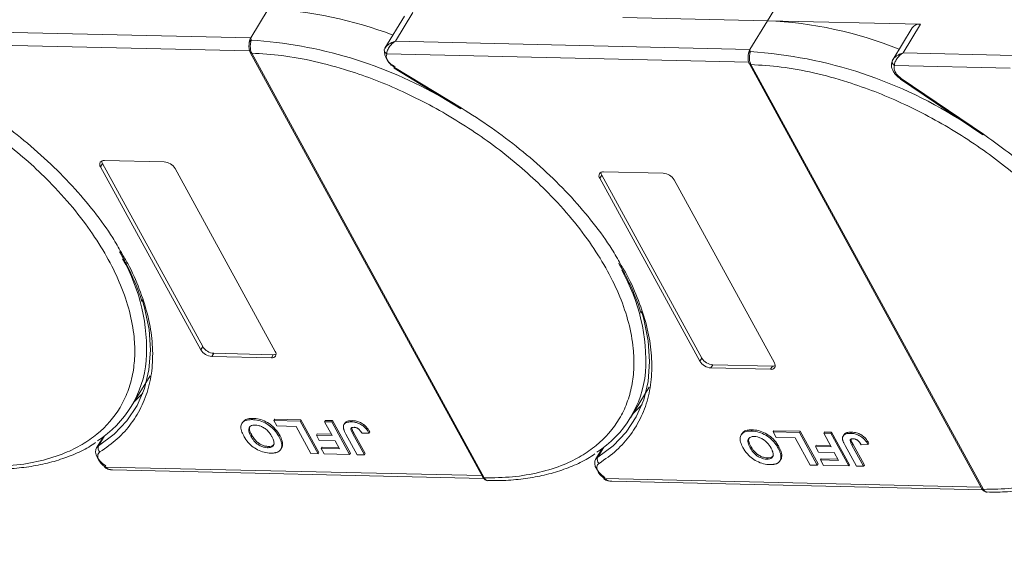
# Model space of a CAD drawing. Header units: millimetres. Extents: x 2098 to 3561, y 550 to 1583.
# Tile 74 of 84: x 3274 to 3368, y 1295 to 1347. Entities that reach past the tile are written whole.
import ezdxf

# ---------------------------------------------------------------- set-up
doc = ezdxf.new("R2010")
doc.units = ezdxf.units.MM
doc.linetypes.add('PHANTOM2', pattern=[31.75, 15.875, -3.175, 3.175, -3.175, 3.175, -3.175])

msp = doc.modelspace()

# ---------------------------------------------------------------- linework, layer by layer
at = {"color": 7, "linetype": 'Continuous', "lineweight": 15}
for p, q in [((3345.612, 1346.717), (3347.293, 1349.479)), ((3297.486, 1347.822), (3295.805, 1345.06)), ((3310.615, 1347.156), (3308.747, 1344.086)), ((3309.749, 1344.74), (3311.429, 1347.502)), ((3331.669, 1347.037), (3345.612, 1346.717)), ((3345.612, 1346.717), (3343.932, 1343.955)), ((3360.383, 1346.378), (3345.612, 1346.717)), ((3358.702, 1343.616), (3360.383, 1346.378)), ((3295.805, 1345.06), (3266.886, 1345.723)), ((3359.569, 1346.033), (3357.701, 1342.962)), ((3266.06, 1344.497), (3295.696, 1343.817)), ((3295.805, 1345.06), (3295.843, 1344.84)), ((3343.932, 1343.955), (3309.749, 1344.74)), ((3295.758, 1343.661), (3318.174, 1302.688)), ((3295.897, 1343.595), (3295.898, 1343.594)), ((3295.898, 1343.594), (3318.314, 1302.621)), ((3308.767, 1344.116), (3308.678, 1343.899)), ((3308.917, 1343.514), (3343.822, 1342.713)), ((3343.932, 1343.955), (3343.969, 1343.736)), ((3369.403, 1343.371), (3358.702, 1343.616)), ((3343.885, 1342.556), (3366.301, 1301.584)), ((3344.023, 1342.491), (3344.024, 1342.489)), ((3344.024, 1342.489), (3366.44, 1301.517)), ((3357.72, 1342.993), (3357.632, 1342.775)), ((3357.871, 1342.391), (3369.038, 1342.134)), ((3309.627, 1342.145), (3316.053, 1338.235)), ((3309.669, 1342.214), (3316.095, 1338.304)), ((3358.465, 1341.096), (3366.387, 1335.711)), ((3366.447, 1335.768), (3358.526, 1341.153)), ((3281.326, 1332.631), (3281.512, 1332.938)), ((3281.512, 1332.938), (3291.169, 1315.288)), ((3281.699, 1333.245), (3287.446, 1333.113)), ((3290.982, 1314.981), (3281.326, 1332.631)), ((3288.509, 1332.467), (3298.165, 1314.816)), ((3329.826, 1332.141), (3335.572, 1332.009)), ((3329.452, 1331.527), (3329.639, 1331.834)), ((3339.109, 1313.876), (3329.452, 1331.527)), ((3329.639, 1331.834), (3339.296, 1314.183)), ((3336.635, 1331.362), (3346.292, 1313.712)), ((3291.169, 1315.288), (3290.982, 1314.981)), ((3292.232, 1314.641), (3292.045, 1314.334)), ((3297.792, 1314.202), (3292.045, 1314.334)), ((3292.232, 1314.641), (3297.979, 1314.509)), ((3297.979, 1314.509), (3297.792, 1314.202)), ((3339.296, 1314.183), (3339.109, 1313.876)), ((3340.359, 1313.536), (3340.172, 1313.229)), ((3345.919, 1313.098), (3340.172, 1313.229)), ((3340.359, 1313.536), (3346.105, 1313.405)), ((3346.105, 1313.405), (3345.919, 1313.098)), ((3284.285, 1309.507), (3286.097, 1312.484)), ((3332.412, 1308.403), (3334.223, 1311.38)), ((3295.938, 1308.246), (3296.013, 1308.369)), ((3298.037, 1308.158), (3298.112, 1308.281)), ((3298.037, 1308.158), (3300.57, 1308.1)), ((3298.325, 1307.633), (3298.037, 1308.158)), ((3298.112, 1308.281), (3300.645, 1308.223)), ((3300.645, 1308.223), (3300.57, 1308.1)), ((3300.645, 1308.223), (3302.369, 1305.071)), ((3302.918, 1308.046), (3302.993, 1308.169)), ((3302.993, 1308.169), (3303.684, 1308.153)), ((3303.684, 1308.153), (3303.609, 1308.031)), ((3303.684, 1308.153), (3305.408, 1305.001)), ((3305.591, 1308.149), (3305.516, 1308.027)), ((3295.024, 1307.994), (3294.95, 1307.871)), ((3300.167, 1307.591), (3298.325, 1307.633)), ((3301.604, 1304.964), (3300.167, 1307.591)), ((3300.57, 1308.1), (3302.294, 1304.948)), ((3302.918, 1308.046), (3303.609, 1308.031)), ((3303.648, 1306.713), (3302.918, 1308.046)), ((3303.609, 1308.031), (3305.333, 1304.879)), ((3304.857, 1307.889), (3304.782, 1307.767)), ((3344.065, 1307.142), (3344.14, 1307.265)), ((3281.569, 1306.569), (3280.924, 1305.51)), ((3281.129, 1305.714), (3281.716, 1306.679)), ((3281.452, 1306.484), (3281.516, 1306.483)), ((3295.821, 1306.642), (3295.895, 1306.765)), ((3298.596, 1306.733), (3298.521, 1306.61)), ((3302.203, 1306.87), (3302.128, 1306.748)), ((3302.416, 1306.222), (3302.128, 1306.748)), ((3302.128, 1306.748), (3303.648, 1306.713)), ((3302.203, 1306.87), (3303.579, 1306.839)), ((3306.07, 1304.862), (3304.983, 1306.849)), ((3305.645, 1306.886), (3305.719, 1307.009)), ((3305.645, 1306.886), (3306.761, 1304.846)), ((3305.719, 1307.009), (3306.835, 1304.969)), ((3306.532, 1306.926), (3307.201, 1306.951)), ((3307.275, 1307.073), (3307.201, 1306.951)), ((3343.151, 1306.889), (3343.076, 1306.767)), ((3346.164, 1307.054), (3346.239, 1307.177)), ((3346.164, 1307.054), (3348.697, 1306.996)), ((3346.452, 1306.529), (3346.164, 1307.054)), ((3346.239, 1307.177), (3348.771, 1307.119)), ((3348.293, 1306.486), (3346.452, 1306.529)), ((3349.73, 1303.86), (3348.293, 1306.486)), ((3348.771, 1307.119), (3348.697, 1306.996)), ((3348.697, 1306.996), (3350.421, 1303.844)), ((3348.771, 1307.119), (3350.496, 1303.967)), ((3351.045, 1306.942), (3351.12, 1307.065)), ((3351.045, 1306.942), (3351.736, 1306.926)), ((3351.775, 1305.609), (3351.045, 1306.942)), ((3351.12, 1307.065), (3351.81, 1307.049)), ((3351.81, 1307.049), (3351.736, 1306.926)), ((3351.736, 1306.926), (3353.46, 1303.774)), ((3351.81, 1307.049), (3353.535, 1303.897)), ((3352.983, 1306.785), (3352.909, 1306.662)), ((3353.718, 1307.045), (3353.643, 1306.922)), ((3297.421, 1305.539), (3297.496, 1305.662)), ((3298.702, 1305.384), (3298.777, 1305.507)), ((3298.874, 1305.935), (3298.799, 1305.812)), ((3303.935, 1306.188), (3302.416, 1306.222)), ((3302.68, 1305.583), (3302.606, 1305.46)), ((3302.893, 1304.935), (3302.606, 1305.46)), ((3302.606, 1305.46), (3304.355, 1305.42)), ((3302.68, 1305.583), (3304.286, 1305.546)), ((3304.355, 1305.42), (3303.935, 1306.188)), ((3329.695, 1305.464), (3329.051, 1304.405)), ((3329.255, 1304.61), (3329.843, 1305.575)), ((3329.579, 1305.38), (3329.643, 1305.378)), ((3343.947, 1305.538), (3344.022, 1305.661)), ((3346.722, 1305.628), (3346.648, 1305.506)), ((3350.33, 1305.766), (3350.255, 1305.643)), ((3350.542, 1305.118), (3350.255, 1305.643)), ((3350.255, 1305.643), (3351.775, 1305.609)), ((3350.33, 1305.766), (3351.706, 1305.735)), ((3354.197, 1303.757), (3353.11, 1305.744)), ((3353.771, 1305.782), (3353.846, 1305.904)), ((3353.771, 1305.782), (3354.887, 1303.742)), ((3353.846, 1305.904), (3354.962, 1303.864)), ((3354.659, 1305.822), (3355.327, 1305.846)), ((3355.402, 1305.969), (3355.327, 1305.846)), ((3302.294, 1304.948), (3301.604, 1304.964)), ((3302.369, 1305.071), (3302.294, 1304.948)), ((3305.333, 1304.879), (3302.893, 1304.935)), ((3305.408, 1305.001), (3305.333, 1304.879)), ((3306.761, 1304.846), (3306.07, 1304.862)), ((3306.835, 1304.969), (3306.761, 1304.846)), ((3345.548, 1304.435), (3345.622, 1304.557)), ((3346.829, 1304.28), (3346.903, 1304.402)), ((3347, 1304.831), (3346.926, 1304.708)), ((3352.062, 1305.083), (3350.542, 1305.118)), ((3350.807, 1304.478), (3350.732, 1304.356)), ((3351.02, 1303.83), (3350.732, 1304.356)), ((3350.732, 1304.356), (3352.482, 1304.315)), ((3350.807, 1304.478), (3352.413, 1304.442)), ((3352.482, 1304.315), (3352.062, 1305.083)), ((3318.089, 1302.843), (3281.783, 1303.676)), ((3282.477, 1303.402), (3318.249, 1302.581)), ((3350.421, 1303.844), (3349.73, 1303.86)), ((3350.496, 1303.967), (3350.421, 1303.844)), ((3353.46, 1303.774), (3351.02, 1303.83)), ((3353.535, 1303.897), (3353.46, 1303.774)), ((3354.887, 1303.742), (3354.197, 1303.757)), ((3354.962, 1303.864), (3354.887, 1303.742)), ((3318.314, 1302.621), (3318.315, 1302.619)), ((3366.216, 1301.739), (3329.909, 1302.572)), ((3330.603, 1302.298), (3366.376, 1301.477)), ((3366.44, 1301.517), (3366.441, 1301.515))]:
    msp.add_line(p, q, dxfattribs=at)
at = {"color": 7, "linetype": 'Continuous', "lineweight": 15, "flags": 128}
for points in [[(3309.669, 1342.214), (3309.647, 1342.177), (3309.632, 1342.154), (3309.627, 1342.145), (3309.627, 1342.145)], [(3358.526, 1341.153), (3358.497, 1341.121), (3358.477, 1341.101), (3358.466, 1341.096), (3358.465, 1341.096)], [(3316.095, 1338.304), (3316.073, 1338.268), (3316.059, 1338.244), (3316.053, 1338.235), (3316.053, 1338.235)], [(3366.387, 1335.711), (3366.388, 1335.71), (3366.399, 1335.716), (3366.419, 1335.735), (3366.447, 1335.768)], [(3285.345, 1319.822), (3285.571, 1319.041), (3285.996, 1316.95), (3286.137, 1314.941), (3285.991, 1313.035), (3285.561, 1311.253), (3284.851, 1309.613), (3283.868, 1308.134), (3282.623, 1306.829), (3281.129, 1305.714)], [(3333.471, 1318.718), (3333.697, 1317.937), (3334.123, 1315.846), (3334.263, 1313.836), (3334.118, 1311.931), (3333.688, 1310.149), (3332.977, 1308.509), (3331.994, 1307.029), (3330.749, 1305.725), (3329.255, 1304.61)], [(3284.562, 1309.962), (3284.608, 1310.004), (3285.4, 1310.805)], [(3332.689, 1308.858), (3332.735, 1308.899), (3333.527, 1309.701)], [(3281.817, 1303.779), (3281.505, 1304.013), (3281.239, 1304.277), (3281.032, 1304.557), (3280.896, 1304.838), (3280.836, 1305.107), (3280.857, 1305.351), (3280.924, 1305.51)], [(3280.924, 1305.51), (3280.956, 1305.557), (3281.129, 1305.714)], [(3329.943, 1302.675), (3329.631, 1302.909), (3329.365, 1303.173), (3329.159, 1303.452), (3329.023, 1303.734), (3328.963, 1304.003), (3328.983, 1304.247), (3329.051, 1304.405)], [(3329.051, 1304.405), (3329.082, 1304.452), (3329.255, 1304.61)], [(3281.783, 1303.676), (3281.757, 1303.642), (3281.738, 1303.621), (3281.729, 1303.614), (3281.729, 1303.622), (3281.739, 1303.643), (3281.757, 1303.677), (3281.783, 1303.723), (3281.817, 1303.779)], [(3329.909, 1302.572), (3329.883, 1302.538), (3329.865, 1302.517), (3329.856, 1302.51), (3329.856, 1302.517), (3329.865, 1302.539), (3329.884, 1302.573), (3329.91, 1302.619), (3329.943, 1302.675)]]:
    msp.add_lwpolyline(points, dxfattribs=at)
at = {"color": 7, "linetype": 'Continuous', "lineweight": 15}
for centre, radius, start, end in [((3295.909, 1309.965), 37.889, 68.97091, 87.61491), ((3343.995, 1308.557), 38.194, 67.98449, 87.57254), ((3360.27, 1345.515), 0.871, 82.52877, 143.52648), ((3295.92, 1344.573), 0.278, 106.23049, 154.5199), ((3293.213, 1302.562), 42.36, 60.09182, 86.44113), ((3295.883, 1343.746), 0.152, 213.6444, 275.03728), ((3295.886, 1343.748), 0.155, 214.37766, 274.3082), ((3308.977, 1343.882), 0.299, 148.89078, 176.84469), ((3309.112, 1343.901), 0.433, 180.29447, 243.27622), ((3310.386, 1343.875), 1.705, 177.9781, 247.11934), ((3344.047, 1343.469), 0.278, 106.23049, 154.5199), ((3341.202, 1300.722), 43.103, 56.95033, 86.31967), ((3344.01, 1342.642), 0.152, 213.6444, 275.03728), ((3344.013, 1342.644), 0.155, 214.37766, 274.3082), ((3357.931, 1342.759), 0.299, 148.88767, 176.63251), ((3358.065, 1342.778), 0.433, 180.11929, 243.28633), ((3281.629, 1332.867), 0.384, 79.47957, 217.89689), ((3281.994, 1333.225), 0.561, 182.97477, 210.78742), ((3287.353, 1331.764), 1.352, 31.28833, 86.07738), ((3329.756, 1331.763), 0.384, 79.47957, 217.89689), ((3330.121, 1332.121), 0.561, 182.97477, 210.78742), ((3335.48, 1330.66), 1.352, 31.28833, 86.07738), ((3267.992, 1314.979), 17.77, 356.58108, 29.61611), ((3316.119, 1313.875), 17.77, 356.58108, 29.61611), ((3292.138, 1315.683), 1.352, 211.28833, 266.07738), ((3292.325, 1315.99), 1.352, 211.28833, 266.07738), ((3297.862, 1314.58), 0.384, 259.47957, 37.89689), ((3275.458, 1314.879), 10.318, 302.73279, 354.66622), ((3298.012, 1315.069), 0.561, 266.58142, 294.38722), ((3340.265, 1314.579), 1.352, 211.28833, 266.07738), ((3340.451, 1314.886), 1.352, 211.28833, 266.07738), ((3345.989, 1313.475), 0.384, 259.47957, 37.89689), ((3346.139, 1313.964), 0.561, 266.58142, 294.38722), ((3323.584, 1313.774), 10.318, 302.73279, 354.66622), ((3281.565, 1305.507), 0.483, 154.63164, 231.84459), ((3329.692, 1304.403), 0.483, 154.63164, 231.84459), ((3318.302, 1302.776), 0.155, 214.37766, 274.3082), ((3318.303, 1302.774), 0.155, 214.42362, 274.2689), ((3366.429, 1301.671), 0.155, 214.37766, 274.3082), ((3366.43, 1301.67), 0.155, 214.42362, 274.2689)]:
    msp.add_arc(centre, radius, start, end, dxfattribs=at)
at = {"color": 3, "linetype": 'PHANTOM2', "lineweight": 9, "ltscale": 1.030123}
msp.add_spline([(3272.031, 1407.865), (3282.604, 1373.628), (3258.939, 1328.817), (3269.512, 1294.58)], degree=3, dxfattribs=at)
at = {"color": 7, "linetype": 'Continuous', "lineweight": 15}
for points, knots in [([(3295.645, 1344.511), (3295.635, 1344.374), (3295.619, 1344.162), (3295.666, 1343.863), (3295.727, 1343.73), (3295.757, 1343.662)], [0, 0, 0, 0, 0.472653, 0.733055, 1, 1, 1, 1]), ([(3295.647, 1344.427), (3295.648, 1344.498), (3295.649, 1344.589), (3295.666, 1344.675), (3295.669, 1344.693)], [0, 0, 0, 0, 0.789595, 1, 1, 1, 1]), ([(3295.843, 1344.84), (3295.835, 1344.804), (3295.817, 1344.723), (3295.787, 1344.574), (3295.765, 1344.404), (3295.756, 1344.199), (3295.77, 1343.986), (3295.817, 1343.769), (3295.868, 1343.657), (3295.897, 1343.595)], [0, 0, 0, 0, 0.1119973, 0.2448439, 0.3691679, 0.5008987, 0.6875333, 0.8281382, 1, 1, 1, 1]), ([(3308.721, 1344.037), (3308.76, 1344.101), (3308.848, 1344.241), (3309.171, 1344.519), (3309.522, 1344.653), (3309.749, 1344.74)], [0, 0, 0, 0, 0.227063, 0.501587, 1, 1, 1, 1]), ([(3309.749, 1344.74), (3309.631, 1344.658), (3309.396, 1344.495), (3309.124, 1344.164), (3308.943, 1343.809), (3308.925, 1343.608), (3308.917, 1343.514)], [0, 0, 0, 0, 0.251519, 0.501784, 0.765632, 1, 1, 1, 1]), ([(3295.898, 1343.594), (3296.862, 1343.534), (3298.819, 1343.413), (3301.965, 1342.834), (3304.998, 1342.014), (3307.841, 1341.012), (3310.45, 1339.907), (3313.04, 1338.622), (3316.427, 1336.682), (3319.624, 1334.452), (3322.517, 1332.02), (3324.695, 1329.946), (3326.798, 1327.622), (3328.71, 1325.089), (3330.256, 1322.576), (3331.456, 1320.071), (3332.301, 1317.563), (3332.719, 1315.278), (3332.785, 1313.252), (3332.582, 1311.487), (3332.113, 1309.828), (3331.131, 1307.79), (3329.639, 1306.065), (3327.699, 1304.714), (3325.895, 1303.818), (3323.693, 1303.118), (3321.108, 1302.671), (3319.236, 1302.637), (3318.314, 1302.621)], [0, 0, 0, 0, 0.038862, 0.078912, 0.120068, 0.152227, 0.184382, 0.217215, 0.250043, 0.315618, 0.347778, 0.379932, 0.421093, 0.461142, 0.5, 0.538863, 0.578912, 0.620068, 0.652227, 0.684382, 0.717215, 0.750043, 0.815618, 0.847778, 0.879932, 0.921093, 0.96114, 1, 1, 1, 1]), ([(3343.772, 1343.407), (3343.761, 1343.27), (3343.745, 1343.058), (3343.793, 1342.758), (3343.853, 1342.625), (3343.884, 1342.558)], [0, 0, 0, 0, 0.472653, 0.733055, 1, 1, 1, 1]), ([(3343.774, 1343.323), (3343.775, 1343.394), (3343.776, 1343.485), (3343.792, 1343.57), (3343.796, 1343.589)], [0, 0, 0, 0, 0.789595, 1, 1, 1, 1]), ([(3343.969, 1343.736), (3343.961, 1343.699), (3343.944, 1343.619), (3343.914, 1343.47), (3343.892, 1343.299), (3343.883, 1343.095), (3343.897, 1342.882), (3343.944, 1342.665), (3343.995, 1342.553), (3344.023, 1342.491)], [0, 0, 0, 0, 0.1119973, 0.2448439, 0.3691679, 0.5008987, 0.6875333, 0.8281382, 1, 1, 1, 1]), ([(3357.675, 1342.914), (3357.714, 1342.977), (3357.801, 1343.118), (3358.124, 1343.396), (3358.476, 1343.53), (3358.702, 1343.616)], [0, 0, 0, 0, 0.227063, 0.501587, 1, 1, 1, 1]), ([(3358.702, 1343.616), (3358.585, 1343.535), (3358.35, 1343.371), (3358.078, 1343.04), (3357.896, 1342.686), (3357.879, 1342.485), (3357.871, 1342.391)], [0, 0, 0, 0, 0.251519, 0.501784, 0.765632, 1, 1, 1, 1]), ([(3344.024, 1342.489), (3344.988, 1342.43), (3346.945, 1342.309), (3350.091, 1341.73), (3353.124, 1340.91), (3355.968, 1339.907), (3358.576, 1338.803), (3361.167, 1337.518), (3364.554, 1335.578), (3367.751, 1333.348), (3370.644, 1330.915), (3372.821, 1328.841), (3374.925, 1326.517), (3376.837, 1323.985), (3378.383, 1321.472), (3379.583, 1318.967), (3380.428, 1316.459), (3380.846, 1314.173), (3380.912, 1312.148), (3380.708, 1310.383), (3380.24, 1308.724), (3379.258, 1306.685), (3377.766, 1304.961), (3375.826, 1303.61), (3374.021, 1302.713), (3371.82, 1302.014), (3369.235, 1301.566), (3367.362, 1301.533), (3366.44, 1301.517)], [0, 0, 0, 0, 0.038862, 0.078912, 0.1200677, 0.1522272, 0.1843815, 0.2172151, 0.2500433, 0.3156185, 0.347778, 0.3799323, 0.4210926, 0.4611415, 0.5, 0.5388632, 0.578912, 0.6200677, 0.6522272, 0.6843815, 0.7172151, 0.7500433, 0.8156185, 0.847778, 0.8799323, 0.9210926, 0.9611404, 1, 1, 1, 1]), ([(3357.663, 1342.888), (3357.619, 1342.75), (3357.528, 1342.467), (3357.633, 1342.057), (3357.822, 1341.712), (3358.108, 1341.356), (3358.398, 1341.151), (3358.58, 1341.022)], [0, 0, 0, 0, 0.208, 0.427784, 0.580415, 0.736816, 1, 1, 1, 1]), ([(3358.526, 1341.153), (3358.406, 1341.245), (3358.159, 1341.435), (3357.911, 1341.782), (3357.794, 1342.124), (3357.846, 1342.304), (3357.871, 1342.391)], [0, 0, 0, 0, 0.241864, 0.5, 0.758136, 1, 1, 1, 1]), ([(3263.504, 1340.417), (3263.973, 1340.186), (3265.304, 1339.503), (3268.3, 1337.786), (3271.498, 1335.556), (3274.391, 1333.124), (3276.568, 1331.05), (3278.672, 1328.726), (3280.584, 1326.193), (3282.13, 1323.68), (3283.329, 1321.175), (3284.175, 1318.667), (3284.592, 1316.382), (3284.658, 1314.356), (3284.455, 1312.591), (3283.987, 1310.932), (3283.005, 1308.894), (3281.512, 1307.17), (3279.573, 1305.818), (3277.768, 1304.922), (3275.567, 1304.222), (3272.982, 1303.775), (3271.109, 1303.742), (3270.187, 1303.725)], [0.1995029, 0.1995029, 0.1995029, 0.1995029, 0.2172151, 0.2500433, 0.3156185, 0.347778, 0.3799323, 0.4210926, 0.4611415, 0.5, 0.5388632, 0.578912, 0.6200677, 0.6522272, 0.6843815, 0.7172151, 0.7500433, 0.8156185, 0.847778, 0.8799323, 0.9210926, 0.9611404, 1, 1, 1, 1]), ([(3267.968, 1339.408), (3268.943, 1338.79), (3270.894, 1337.552), (3273.652, 1335.455), (3276.25, 1333.203), (3278.636, 1330.804), (3280.734, 1328.318), (3282.315, 1326.153), (3283.06, 1324.829), (3283.328, 1324.353)], [0, 0, 0, 0, 0.149567, 0.299144, 0.452293, 0.606501, 0.760709, 0.913858, 1, 1, 1, 1]), ([(3316.095, 1338.304), (3317.07, 1337.685), (3319.02, 1336.448), (3321.779, 1334.351), (3324.376, 1332.099), (3326.762, 1329.7), (3328.861, 1327.214), (3330.442, 1325.049), (3331.186, 1323.725), (3331.454, 1323.248)], [0, 0, 0, 0, 0.149567, 0.299144, 0.452293, 0.606501, 0.760709, 0.913858, 1, 1, 1, 1]), ([(3379.592, 1322.122), (3378.926, 1323.223), (3377.486, 1325.601), (3374.412, 1329.158), (3370.711, 1332.685), (3367.861, 1334.745), (3366.447, 1335.768)], [0, 0, 0, 0, 0.2241567, 0.4840874, 0.7440182, 1, 1, 1, 1]), ([(3283.328, 1324.353), (3283.538, 1324.002), (3284.244, 1322.823), (3285.102, 1320.826), (3285.898, 1318.401), (3286.323, 1316.036), (3286.392, 1313.759), (3286.081, 1311.606), (3285.396, 1309.628), (3284.35, 1307.877), (3283, 1306.344), (3281.845, 1305.533), (3281.267, 1305.127)], [0, 0, 0, 0, 0.044474, 0.14937, 0.254252, 0.359148, 0.466545, 0.574685, 0.682825, 0.790222, 0.895108, 1, 1, 1, 1]), ([(3283.155, 1324.439), (3283.384, 1324.039), (3283.947, 1323.056), (3284.639, 1321.499), (3285.124, 1320.291), (3285.288, 1319.678), (3285.302, 1319.626)], [0, 0, 0, 0, 0.246456, 0.605605, 0.966644, 1, 1, 1, 1]), ([(3331.454, 1323.248), (3331.664, 1322.897), (3332.37, 1321.719), (3333.229, 1319.722), (3334.025, 1317.297), (3334.45, 1314.932), (3334.519, 1312.655), (3334.207, 1310.501), (3333.522, 1308.524), (3332.477, 1306.772), (3331.127, 1305.24), (3329.971, 1304.429), (3329.393, 1304.023)], [0, 0, 0, 0, 0.044474, 0.14937, 0.254252, 0.359148, 0.466545, 0.574685, 0.682825, 0.790222, 0.895108, 1, 1, 1, 1]), ([(3331.282, 1323.335), (3331.511, 1322.935), (3332.073, 1321.951), (3332.765, 1320.395), (3333.251, 1319.187), (3333.415, 1318.574), (3333.429, 1318.522)], [0, 0, 0, 0, 0.246456, 0.605605, 0.966644, 1, 1, 1, 1]), ([(3295.122, 1306.673), (3295.078, 1306.757), (3294.947, 1307.011), (3294.828, 1307.412), (3294.881, 1307.823), (3295.132, 1308.108), (3295.514, 1308.239), (3295.81, 1308.244), (3295.938, 1308.246)], [0, 0, 0, 0, 0.101888, 0.307343, 0.492963, 0.678647, 0.860791, 1, 1, 1, 1]), ([(3295.039, 1307.984), (3295.096, 1308.065), (3295.223, 1308.248), (3295.591, 1308.36), (3295.885, 1308.367), (3296.013, 1308.369)], [0, 0, 0, 0, 0.315977, 0.703684, 1, 1, 1, 1]), ([(3295.938, 1308.246), (3296.036, 1308.241), (3296.33, 1308.226), (3296.87, 1308.095), (3297.485, 1307.777), (3298.036, 1307.322), (3298.345, 1306.919), (3298.489, 1306.665), (3298.521, 1306.61)], [0, 0, 0, 0, 0.102171, 0.30922, 0.51365, 0.692275, 0.932413, 1, 1, 1, 1]), ([(3296.013, 1308.369), (3296.11, 1308.364), (3296.405, 1308.349), (3296.945, 1308.218), (3297.56, 1307.9), (3298.11, 1307.445), (3298.42, 1307.041), (3298.564, 1306.788), (3298.596, 1306.733)], [0, 0, 0, 0, 0.102171, 0.30922, 0.51365, 0.692275, 0.932413, 1, 1, 1, 1]), ([(3304.868, 1307.883), (3304.883, 1307.913), (3304.932, 1308.013), (3305.164, 1308.133), (3305.43, 1308.143), (3305.591, 1308.149)], [0, 0, 0, 0, 0.148382, 0.484821, 1, 1, 1, 1]), ([(3305.591, 1308.149), (3305.689, 1308.144), (3305.912, 1308.131), (3306.292, 1308.022), (3306.662, 1307.81), (3307.02, 1307.486), (3307.175, 1307.236), (3307.275, 1307.073)], [0, 0, 0, 0, 0.155292, 0.353145, 0.543243, 0.704067, 1, 1, 1, 1]), ([(3295.821, 1306.642), (3295.778, 1306.726), (3295.657, 1306.963), (3295.577, 1307.29), (3295.681, 1307.549), (3295.872, 1307.688), (3296.081, 1307.721), (3296.204, 1307.721), (3296.227, 1307.721)], [0, 0, 0, 0, 0.15859, 0.447239, 0.620381, 0.793575, 0.961295, 1, 1, 1, 1]), ([(3295.895, 1306.765), (3295.853, 1306.849), (3295.733, 1307.085), (3295.644, 1307.401), (3295.729, 1307.565), (3295.756, 1307.617)], [0, 0, 0, 0, 0.271027, 0.764321, 1, 1, 1, 1]), ([(3296.227, 1307.721), (3296.327, 1307.713), (3296.528, 1307.697), (3296.863, 1307.576), (3297.199, 1307.382), (3297.548, 1307.067), (3297.736, 1306.793), (3297.832, 1306.623), (3297.842, 1306.605)], [0, 0, 0, 0, 0.15971, 0.320429, 0.491074, 0.67705, 0.96629, 1, 1, 1, 1]), ([(3304.734, 1307.446), (3304.73, 1307.524), (3304.721, 1307.679), (3304.835, 1307.865), (3305.083, 1308.014), (3305.353, 1308.022), (3305.516, 1308.027)], [0, 0, 0, 0, 0.20646, 0.413515, 0.645211, 1, 1, 1, 1]), ([(3304.983, 1306.849), (3304.961, 1306.891), (3304.916, 1306.975), (3304.86, 1307.088), (3304.815, 1307.188), (3304.782, 1307.275), (3304.751, 1307.362), (3304.739, 1307.418), (3304.734, 1307.446)], [0, 0, 0, 0, 0.2082698, 0.416707, 0.5614806, 0.7065734, 0.8528245, 1, 1, 1, 1]), ([(3305.645, 1306.886), (3305.601, 1306.97), (3305.525, 1307.115), (3305.464, 1307.29), (3305.467, 1307.402), (3305.518, 1307.461), (3305.615, 1307.499), (3305.704, 1307.501), (3305.759, 1307.502)], [0, 0, 0, 0, 0.292027, 0.504854, 0.613905, 0.723685, 0.829816, 1, 1, 1, 1]), ([(3305.516, 1308.027), (3305.614, 1308.021), (3305.837, 1308.008), (3306.217, 1307.899), (3306.588, 1307.688), (3306.945, 1307.364), (3307.1, 1307.113), (3307.201, 1306.951)], [0, 0, 0, 0, 0.155292, 0.353145, 0.543243, 0.704067, 1, 1, 1, 1]), ([(3305.549, 1307.417), (3305.55, 1307.41), (3305.557, 1307.285), (3305.64, 1307.143), (3305.719, 1307.009)], [0, 0, 0, 0, 0.057952, 1, 1, 1, 1]), ([(3305.759, 1307.502), (3305.789, 1307.501), (3305.851, 1307.497), (3305.941, 1307.476), (3306.024, 1307.446), (3306.095, 1307.41), (3306.163, 1307.368), (3306.203, 1307.336), (3306.224, 1307.32)], [0, 0, 0, 0, 0.202387, 0.410907, 0.557829, 0.709472, 0.853224, 1, 1, 1, 1]), ([(3306.224, 1307.32), (3306.25, 1307.297), (3306.304, 1307.249), (3306.363, 1307.177), (3306.413, 1307.11), (3306.455, 1307.049), (3306.495, 1306.988), (3306.52, 1306.947), (3306.532, 1306.926)], [0, 0, 0, 0, 0.1938055, 0.3931273, 0.5440688, 0.6954121, 0.8476129, 1, 1, 1, 1]), ([(3343.166, 1306.879), (3343.223, 1306.961), (3343.349, 1307.143), (3343.718, 1307.256), (3344.012, 1307.262), (3344.14, 1307.265)], [0, 0, 0, 0, 0.315977, 0.703684, 1, 1, 1, 1]), ([(3344.14, 1307.265), (3344.237, 1307.26), (3344.532, 1307.245), (3345.072, 1307.114), (3345.687, 1306.795), (3346.237, 1306.341), (3346.547, 1305.937), (3346.691, 1305.684), (3346.722, 1305.628)], [0, 0, 0, 0, 0.102171, 0.30922, 0.51365, 0.692275, 0.932413, 1, 1, 1, 1]), ([(3297.717, 1305.013), (3297.62, 1305.018), (3297.325, 1305.034), (3296.788, 1305.167), (3296.175, 1305.484), (3295.624, 1305.937), (3295.306, 1306.35), (3295.157, 1306.611), (3295.122, 1306.673)], [0, 0, 0, 0, 0.101398, 0.306996, 0.506144, 0.685262, 0.924557, 1, 1, 1, 1]), ([(3297.421, 1305.539), (3297.321, 1305.546), (3297.122, 1305.562), (3296.788, 1305.674), (3296.465, 1305.861), (3296.135, 1306.156), (3295.942, 1306.427), (3295.84, 1306.608), (3295.821, 1306.642)], [0, 0, 0, 0, 0.160292, 0.321922, 0.490761, 0.657569, 0.933883, 1, 1, 1, 1]), ([(3297.496, 1305.662), (3297.396, 1305.669), (3297.196, 1305.684), (3296.862, 1305.797), (3296.54, 1305.984), (3296.209, 1306.279), (3296.017, 1306.55), (3295.915, 1306.73), (3295.895, 1306.765)], [0, 0, 0, 0, 0.160292, 0.321922, 0.490761, 0.657569, 0.933883, 1, 1, 1, 1]), ([(3297.842, 1306.605), (3297.885, 1306.521), (3297.994, 1306.309), (3298.074, 1306.009), (3298.013, 1305.752), (3297.843, 1305.598), (3297.624, 1305.541), (3297.473, 1305.539), (3297.421, 1305.539)], [0, 0, 0, 0, 0.1586166, 0.4008637, 0.5730594, 0.7454856, 0.9129852, 1, 1, 1, 1]), ([(3298.521, 1306.61), (3298.544, 1306.568), (3298.589, 1306.484), (3298.65, 1306.353), (3298.706, 1306.219), (3298.752, 1306.081), (3298.787, 1305.944), (3298.795, 1305.856), (3298.799, 1305.812)], [0, 0, 0, 0, 0.15395, 0.308181, 0.478699, 0.649961, 0.824203, 1, 1, 1, 1]), ([(3298.596, 1306.733), (3298.618, 1306.691), (3298.664, 1306.606), (3298.724, 1306.476), (3298.78, 1306.342), (3298.827, 1306.204), (3298.861, 1306.067), (3298.869, 1305.979), (3298.874, 1305.935)], [0, 0, 0, 0, 0.15395, 0.308181, 0.478699, 0.649961, 0.824203, 1, 1, 1, 1]), ([(3343.248, 1305.569), (3343.205, 1305.653), (3343.073, 1305.907), (3342.955, 1306.308), (3343.008, 1306.719), (3343.259, 1307.003), (3343.641, 1307.135), (3343.937, 1307.14), (3344.065, 1307.142)], [0, 0, 0, 0, 0.101888, 0.307343, 0.492963, 0.678647, 0.860791, 1, 1, 1, 1]), ([(3343.947, 1305.538), (3343.904, 1305.622), (3343.783, 1305.859), (3343.704, 1306.186), (3343.808, 1306.445), (3343.999, 1306.583), (3344.208, 1306.617), (3344.331, 1306.617), (3344.354, 1306.617)], [0, 0, 0, 0, 0.15859, 0.447239, 0.620381, 0.793575, 0.961295, 1, 1, 1, 1]), ([(3344.022, 1305.661), (3343.979, 1305.745), (3343.86, 1305.98), (3343.77, 1306.297), (3343.856, 1306.46), (3343.883, 1306.513)], [0, 0, 0, 0, 0.271027, 0.764321, 1, 1, 1, 1]), ([(3344.065, 1307.142), (3344.162, 1307.137), (3344.457, 1307.122), (3344.997, 1306.991), (3345.612, 1306.673), (3346.162, 1306.218), (3346.472, 1305.814), (3346.616, 1305.561), (3346.648, 1305.506)], [0, 0, 0, 0, 0.102171, 0.30922, 0.51365, 0.692275, 0.932413, 1, 1, 1, 1]), ([(3344.354, 1306.617), (3344.454, 1306.609), (3344.654, 1306.593), (3344.99, 1306.472), (3345.326, 1306.277), (3345.675, 1305.962), (3345.862, 1305.689), (3345.958, 1305.518), (3345.968, 1305.501)], [0, 0, 0, 0, 0.15971, 0.320429, 0.491074, 0.67705, 0.96629, 1, 1, 1, 1]), ([(3352.86, 1306.342), (3352.856, 1306.419), (3352.848, 1306.574), (3352.962, 1306.76), (3353.21, 1306.909), (3353.48, 1306.918), (3353.643, 1306.922)], [0, 0, 0, 0, 0.20646, 0.413515, 0.645211, 1, 1, 1, 1]), ([(3353.11, 1305.744), (3353.087, 1305.786), (3353.042, 1305.87), (3352.986, 1305.984), (3352.942, 1306.084), (3352.909, 1306.17), (3352.877, 1306.257), (3352.866, 1306.314), (3352.86, 1306.342)], [0, 0, 0, 0, 0.2082698, 0.416707, 0.5614806, 0.7065734, 0.8528245, 1, 1, 1, 1]), ([(3352.995, 1306.778), (3353.01, 1306.809), (3353.058, 1306.909), (3353.291, 1307.029), (3353.557, 1307.039), (3353.718, 1307.045)], [0, 0, 0, 0, 0.148382, 0.484821, 1, 1, 1, 1]), ([(3353.771, 1305.782), (3353.727, 1305.866), (3353.651, 1306.011), (3353.59, 1306.186), (3353.593, 1306.298), (3353.645, 1306.357), (3353.742, 1306.395), (3353.831, 1306.397), (3353.886, 1306.398)], [0, 0, 0, 0, 0.292027, 0.504854, 0.613905, 0.723685, 0.829816, 1, 1, 1, 1]), ([(3353.643, 1306.922), (3353.741, 1306.917), (3353.964, 1306.904), (3354.344, 1306.794), (3354.714, 1306.583), (3355.072, 1306.259), (3355.227, 1306.009), (3355.327, 1305.846)], [0, 0, 0, 0, 0.155292, 0.353145, 0.543243, 0.704067, 1, 1, 1, 1]), ([(3353.676, 1306.313), (3353.676, 1306.306), (3353.683, 1306.18), (3353.767, 1306.038), (3353.846, 1305.904)], [0, 0, 0, 0, 0.057952, 1, 1, 1, 1]), ([(3353.718, 1307.045), (3353.816, 1307.039), (3354.039, 1307.026), (3354.419, 1306.917), (3354.789, 1306.706), (3355.147, 1306.382), (3355.302, 1306.131), (3355.402, 1305.969)], [0, 0, 0, 0, 0.155292, 0.353145, 0.543243, 0.704067, 1, 1, 1, 1]), ([(3353.886, 1306.398), (3353.916, 1306.396), (3353.978, 1306.393), (3354.068, 1306.371), (3354.151, 1306.341), (3354.221, 1306.305), (3354.289, 1306.264), (3354.33, 1306.232), (3354.351, 1306.216)], [0, 0, 0, 0, 0.202387, 0.410907, 0.557829, 0.709472, 0.853224, 1, 1, 1, 1]), ([(3270.53, 1303.478), (3270.872, 1303.47), (3271.886, 1303.446), (3273.489, 1303.566), (3275.332, 1303.833), (3277.075, 1304.259), (3278.7, 1304.846), (3279.966, 1305.437), (3280.625, 1305.889), (3280.842, 1306.037)], [0, 0, 0, 0, 0.083579, 0.248214, 0.413815, 0.580411, 0.748174, 0.91744, 1, 1, 1, 1]), ([(3298.064, 1305.883), (3298.016, 1305.827), (3297.921, 1305.716), (3297.698, 1305.664), (3297.547, 1305.662), (3297.496, 1305.662)], [0, 0, 0, 0, 0.398189, 0.794249, 1, 1, 1, 1]), ([(3298.799, 1305.812), (3298.797, 1305.738), (3298.794, 1305.588), (3298.701, 1305.347), (3298.558, 1305.193), (3298.422, 1305.128), (3298.406, 1305.12)], [0, 0, 0, 0, 0.250896, 0.502166, 0.940512, 1, 1, 1, 1]), ([(3298.874, 1305.935), (3298.87, 1305.862), (3298.863, 1305.715), (3298.831, 1305.567), (3298.777, 1305.514), (3298.773, 1305.51)], [0, 0, 0, 0, 0.478395, 0.957504, 1, 1, 1, 1]), ([(3345.844, 1303.909), (3345.746, 1303.914), (3345.451, 1303.929), (3344.914, 1304.063), (3344.302, 1304.38), (3343.751, 1304.833), (3343.432, 1305.246), (3343.284, 1305.507), (3343.248, 1305.569)], [0, 0, 0, 0, 0.101398, 0.306996, 0.506144, 0.685262, 0.924557, 1, 1, 1, 1]), ([(3345.548, 1304.435), (3345.448, 1304.442), (3345.248, 1304.457), (3344.914, 1304.57), (3344.592, 1304.757), (3344.261, 1305.052), (3344.069, 1305.323), (3343.967, 1305.503), (3343.947, 1305.538)], [0, 0, 0, 0, 0.160292, 0.321922, 0.490761, 0.657569, 0.933883, 1, 1, 1, 1]), ([(3345.622, 1304.557), (3345.523, 1304.565), (3345.323, 1304.58), (3344.989, 1304.693), (3344.666, 1304.879), (3344.336, 1305.174), (3344.143, 1305.446), (3344.042, 1305.626), (3344.022, 1305.661)], [0, 0, 0, 0, 0.160292, 0.321922, 0.490761, 0.657569, 0.933883, 1, 1, 1, 1]), ([(3345.968, 1305.501), (3346.012, 1305.417), (3346.121, 1305.204), (3346.201, 1304.905), (3346.139, 1304.648), (3345.97, 1304.493), (3345.75, 1304.436), (3345.599, 1304.435), (3345.548, 1304.435)], [0, 0, 0, 0, 0.1586166, 0.4008637, 0.5730594, 0.7454856, 0.9129852, 1, 1, 1, 1]), ([(3346.648, 1305.506), (3346.67, 1305.463), (3346.716, 1305.379), (3346.776, 1305.249), (3346.832, 1305.115), (3346.878, 1304.977), (3346.913, 1304.84), (3346.921, 1304.752), (3346.926, 1304.708)], [0, 0, 0, 0, 0.15395, 0.308181, 0.478699, 0.649961, 0.824203, 1, 1, 1, 1]), ([(3346.722, 1305.628), (3346.745, 1305.586), (3346.79, 1305.502), (3346.851, 1305.372), (3346.907, 1305.238), (3346.953, 1305.1), (3346.988, 1304.963), (3346.996, 1304.875), (3347, 1304.831)], [0, 0, 0, 0, 0.15395, 0.308181, 0.478699, 0.649961, 0.824203, 1, 1, 1, 1]), ([(3354.351, 1306.216), (3354.377, 1306.192), (3354.43, 1306.144), (3354.49, 1306.072), (3354.54, 1306.006), (3354.582, 1305.945), (3354.622, 1305.883), (3354.646, 1305.842), (3354.659, 1305.822)], [0, 0, 0, 0, 0.1938055, 0.3931273, 0.5440688, 0.6954121, 0.8476129, 1, 1, 1, 1]), ([(3281.267, 1305.127), (3281.213, 1305.084), (3281.103, 1304.995), (3281.037, 1304.795), (3281.048, 1304.563), (3281.125, 1304.395), (3281.163, 1304.313)], [0, 0, 0, 0, 0.245513, 0.5, 0.754487, 1, 1, 1, 1]), ([(3298.406, 1305.12), (3298.37, 1305.105), (3298.298, 1305.076), (3298.183, 1305.049), (3298.069, 1305.029), (3297.956, 1305.018), (3297.839, 1305.012), (3297.758, 1305.013), (3297.717, 1305.013)], [0, 0, 0, 0, 0.185429, 0.37219, 0.527708, 0.683877, 0.841678, 1, 1, 1, 1]), ([(3318.657, 1302.373), (3318.998, 1302.365), (3320.012, 1302.341), (3321.616, 1302.462), (3323.459, 1302.729), (3325.202, 1303.155), (3326.827, 1303.742), (3328.092, 1304.333), (3328.752, 1304.785), (3328.968, 1304.933)], [0, 0, 0, 0, 0.083579, 0.248214, 0.413815, 0.580411, 0.748174, 0.91744, 1, 1, 1, 1]), ([(3346.191, 1304.779), (3346.143, 1304.723), (3346.048, 1304.612), (3345.825, 1304.56), (3345.674, 1304.558), (3345.622, 1304.557)], [0, 0, 0, 0, 0.398189, 0.794249, 1, 1, 1, 1]), ([(3346.926, 1304.708), (3346.924, 1304.633), (3346.92, 1304.484), (3346.827, 1304.243), (3346.685, 1304.088), (3346.549, 1304.023), (3346.533, 1304.016)], [0, 0, 0, 0, 0.250896, 0.502166, 0.940512, 1, 1, 1, 1]), ([(3347, 1304.831), (3346.997, 1304.758), (3346.989, 1304.611), (3346.958, 1304.462), (3346.904, 1304.41), (3346.899, 1304.405)], [0, 0, 0, 0, 0.478395, 0.957504, 1, 1, 1, 1]), ([(3281.729, 1303.615), (3281.854, 1303.55), (3282.089, 1303.429), (3282.352, 1303.411), (3282.476, 1303.402)], [0, 0, 0, 0, 0.529898, 1, 1, 1, 1]), ([(3281.783, 1303.676), (3281.884, 1303.598), (3282.089, 1303.44), (3282.347, 1303.419), (3282.478, 1303.409)], [0, 0, 0, 0, 0.493587, 1, 1, 1, 1]), ([(3329.393, 1304.023), (3329.339, 1303.979), (3329.229, 1303.891), (3329.164, 1303.691), (3329.175, 1303.458), (3329.252, 1303.291), (3329.29, 1303.208)], [0, 0, 0, 0, 0.245513, 0.5, 0.754487, 1, 1, 1, 1]), ([(3346.533, 1304.016), (3346.497, 1304.001), (3346.425, 1303.971), (3346.309, 1303.944), (3346.195, 1303.925), (3346.082, 1303.914), (3345.966, 1303.908), (3345.884, 1303.909), (3345.844, 1303.909)], [0, 0, 0, 0, 0.185429, 0.37219, 0.527708, 0.683877, 0.841678, 1, 1, 1, 1]), ([(3366.784, 1301.269), (3367.125, 1301.261), (3368.139, 1301.237), (3369.743, 1301.358), (3371.586, 1301.625), (3373.329, 1302.05), (3374.953, 1302.637), (3376.219, 1303.229), (3376.879, 1303.68), (3377.095, 1303.828)], [0, 0, 0, 0, 0.083579, 0.248214, 0.413815, 0.580411, 0.748174, 0.91744, 1, 1, 1, 1]), ([(3318.195, 1302.658), (3318.219, 1302.621), (3318.274, 1302.536), (3318.39, 1302.44), (3318.527, 1302.369), (3318.62, 1302.36), (3318.666, 1302.355)], [0, 0, 0, 0, 0.201167, 0.464796, 0.732527, 1, 1, 1, 1]), ([(3318.315, 1302.619), (3318.349, 1302.567), (3318.411, 1302.472), (3318.53, 1302.38), (3318.611, 1302.366), (3318.655, 1302.358)], [0, 0, 0, 0, 0.35488, 0.645234, 1, 1, 1, 1]), ([(3329.855, 1302.51), (3329.98, 1302.446), (3330.216, 1302.325), (3330.479, 1302.307), (3330.602, 1302.298)], [0, 0, 0, 0, 0.529898, 1, 1, 1, 1]), ([(3329.909, 1302.572), (3330.011, 1302.494), (3330.216, 1302.335), (3330.474, 1302.315), (3330.604, 1302.304)], [0, 0, 0, 0, 0.493587, 1, 1, 1, 1]), ([(3366.302, 1301.582), (3366.332, 1301.535), (3366.392, 1301.44), (3366.516, 1301.335), (3366.654, 1301.265), (3366.747, 1301.256), (3366.793, 1301.251)], [0, 0, 0, 0, 0.242484, 0.492478, 0.746362, 1, 1, 1, 1]), ([(3366.441, 1301.515), (3366.475, 1301.463), (3366.538, 1301.368), (3366.656, 1301.275), (3366.738, 1301.262), (3366.782, 1301.254)], [0, 0, 0, 0, 0.35488, 0.645234, 1, 1, 1, 1])]:
    msp.add_open_spline(points, degree=3, knots=knots, dxfattribs=at)
for points in [[(3295.669, 1344.693), (3295.685, 1344.761), (3295.718, 1344.897), (3295.776, 1345.005), (3295.805, 1345.06)], [(3308.917, 1343.514), (3308.889, 1343.422), (3308.834, 1343.237), (3308.936, 1343.006), (3308.987, 1342.89)], [(3343.796, 1343.589), (3343.812, 1343.657), (3343.844, 1343.793), (3343.903, 1343.901), (3343.932, 1343.955)], [(3308.987, 1342.89), (3309.071, 1342.764), (3309.237, 1342.513), (3309.525, 1342.314), (3309.669, 1342.214)], [(3281.163, 1304.313), (3281.24, 1304.196), (3281.392, 1303.963), (3281.652, 1303.772), (3281.783, 1303.676)], [(3329.29, 1303.208), (3329.366, 1303.092), (3329.519, 1302.859), (3329.779, 1302.668), (3329.909, 1302.572)]]:
    msp.add_open_spline(points, degree=3, dxfattribs=at)

doc.saveas('drawing.dxf')
